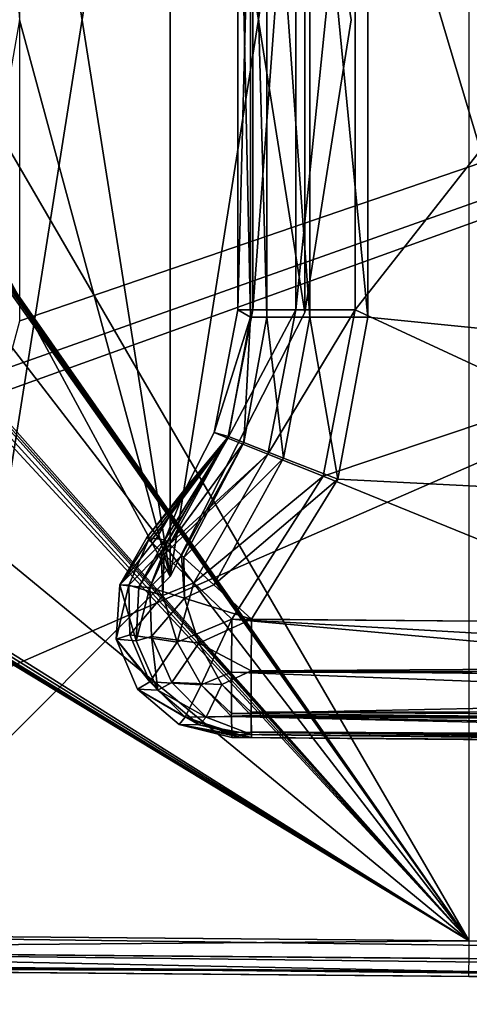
# Model space of a CAD drawing. Header units: millimetres. Extents: x -55 to 150, y -37 to 29.
# Tile 26 of 62: x 69.2 to 73, y -12.31 to -4. Entities that reach past the tile are written whole.
import ezdxf

# ---------------------------------------------------------------- set-up
doc = ezdxf.new("R2010")
doc.units = ezdxf.units.MM
doc.header["$LTSCALE"] = 81.481481
for name, color, linetype in [('128', 7, 'CONTINUOUS'), ('13', 7, 'CONTINUOUS'), ('134', 7, 'CONTINUOUS'), ('135', 7, 'CONTINUOUS'), ('136', 7, 'CONTINUOUS'), ('14', 7, 'CONTINUOUS'), ('15', 7, 'CONTINUOUS'), ('172', 7, 'CONTINUOUS'), ('174', 7, 'CONTINUOUS'), ('197', 7, 'CONTINUOUS'), ('198', 7, 'CONTINUOUS'), ('202', 7, 'CONTINUOUS'), ('206', 7, 'CONTINUOUS'), ('212', 7, 'CONTINUOUS'), ('213', 7, 'CONTINUOUS'), ('214', 7, 'CONTINUOUS'), ('69', 7, 'CONTINUOUS'), ('72', 7, 'CONTINUOUS'), ('84', 7, 'CONTINUOUS'), ('85', 7, 'CONTINUOUS'), ('97', 7, 'CONTINUOUS'), ('98', 7, 'CONTINUOUS')]:
    doc.layers.add(name, color=color, linetype=linetype)

msp = doc.modelspace()

# ---------------------------------------------------------------- linework, layer by layer
at = {"layer": '128', "color": 250, "linetype": 'Continuous', "true_color": 0x2f3335}
for points in [[(63.9987, -11.7, -12.6858), (100, -12.1642, -12.9598), (63.9986, -11.85, -12.6456), (63.9987, -11.7, -12.6858)], [(100, -12.0142, -13), (100, -12.1642, -12.9598), (63.9987, -11.7, -12.6858), (100, -12.0142, -13)], [(100, -12.1642, -12.9598), (100, -12.274, -12.85), (63.9986, -11.85, -12.6456), (100, -12.1642, -12.9598)], [(63.9986, -11.85, -12.6456), (100, -12.274, -12.85), (63.9991, -11.9599, -12.5357), (63.9986, -11.85, -12.6456)], [(100, -12.274, -12.85), (100, -12.3142, -12.7), (63.9991, -11.9599, -12.5357), (100, -12.274, -12.85)], [(100, -12.3142, -12.7), (64, -12, -12.3858), (63.9991, -11.9599, -12.5357), (100, -12.3142, -12.7)]]:
    msp.add_3dface(points, dxfattribs=at)
at = {"layer": '13', "color": 250, "linetype": 'Continuous', "true_color": 0x2f3335}
for points in [[(70.4721, 0.7023), (68.7023, -10.4721), (68.7023, 2.4721), (70.4721, 0.7023)], [(70.4721, -8.7023), (68.7023, -10.4721), (70.4721, 0.7023), (70.4721, -8.7023)], [(71.6085, -1.5279), (70.4721, -8.7023), (70.4721, 0.7023), (71.6085, -1.5279)], [(71.6085, -6.4721), (70.4721, -8.7023), (71.6085, -1.5279), (71.6085, -6.4721)], [(72, -4), (71.6085, -6.4721), (71.6085, -1.5279), (72, -4)]]:
    msp.add_3dface(points, dxfattribs=at)
at = {"layer": '134', "color": 250, "linetype": 'Continuous', "true_color": 0x2f3335}
for points in [[(71.1513, -1.4875, -9.7743), (71.1513, -6.5125, -9.7743), (71.2895, -6.5125, -10.2644), (71.1513, -1.4875, -9.7743)], [(71.2895, -1.4875, -10.2644), (71.1513, -1.4875, -9.7743), (71.2895, -6.5125, -10.2644), (71.2895, -1.4875, -10.2644)], [(71.6511, -1.4875, -10.6229), (71.2895, -1.4875, -10.2644), (71.6511, -6.5125, -10.6229), (71.6511, -1.4875, -10.6229)], [(71.6511, -6.5125, -10.6229), (71.2895, -1.4875, -10.2644), (71.2895, -6.5125, -10.2644), (71.6511, -6.5125, -10.6229)], [(72.1424, -6.5125, -10.7568), (72.1424, -1.4875, -10.7568), (71.6511, -1.4875, -10.6229), (72.1424, -6.5125, -10.7568)], [(72.1424, -6.5125, -10.7568), (71.6511, -1.4875, -10.6229), (71.6511, -6.5125, -10.6229), (72.1424, -6.5125, -10.7568)]]:
    msp.add_3dface(points, dxfattribs=at)
at = {"layer": '135', "color": 250, "linetype": 'Continuous', "true_color": 0x2f3335}
for points in [[(71.1513, -6.5125, -9.7743), (70.964, -7.5194, -9.7745), (71.0932, -7.5708, -10.2638), (71.1513, -6.5125, -9.7743)], [(71.2895, -6.5125, -10.2644), (71.1513, -6.5125, -9.7743), (71.0932, -7.5708, -10.2638), (71.2895, -6.5125, -10.2644)], [(71.2895, -6.5125, -10.2644), (71.0932, -7.5708, -10.2638), (71.4304, -7.702, -10.6213), (71.2895, -6.5125, -10.2644)], [(71.6511, -6.5125, -10.6229), (71.2895, -6.5125, -10.2644), (71.4304, -7.702, -10.6213), (71.6511, -6.5125, -10.6229)], [(71.8882, -7.8789, -10.7546), (71.6511, -6.5125, -10.6229), (71.4304, -7.702, -10.6213), (71.8882, -7.8789, -10.7546)], [(71.8882, -7.8789, -10.7546), (72.1424, -6.5125, -10.7568), (71.6511, -6.5125, -10.6229), (71.8882, -7.8789, -10.7546)], [(70.964, -7.5194, -9.7745), (70.427, -8.3914, -9.768), (70.4489, -8.413, -9.9953), (70.964, -7.5194, -9.7745)], [(70.4658, -8.429, -10.0732), (70.964, -7.5194, -9.7745), (70.4489, -8.413, -9.9953), (70.4658, -8.429, -10.0732)], [(70.964, -7.5194, -9.7745), (70.4658, -8.429, -10.0732), (71.0932, -7.5708, -10.2638), (70.964, -7.5194, -9.7745)], [(70.4658, -8.429, -10.0732), (70.5675, -8.5232, -10.3385), (71.0932, -7.5708, -10.2638), (70.4658, -8.429, -10.0732)], [(70.5675, -8.5232, -10.3385), (70.587, -8.5412, -10.3733), (71.0932, -7.5708, -10.2638), (70.5675, -8.5232, -10.3385)], [(71.0932, -7.5708, -10.2638), (70.587, -8.5412, -10.3733), (71.4304, -7.702, -10.6213), (71.0932, -7.5708, -10.2638)], [(70.587, -8.5412, -10.3733), (70.8406, -8.773, -10.6477), (71.4304, -7.702, -10.6213), (70.587, -8.5412, -10.3733)], [(70.8406, -8.773, -10.6477), (71.8882, -7.8789, -10.7546), (71.4304, -7.702, -10.6213), (70.8406, -8.773, -10.6477)], [(71.1594, -9.0624, -10.7482), (71.8882, -7.8789, -10.7546), (70.8406, -8.773, -10.6477), (71.1594, -9.0624, -10.7482)]]:
    msp.add_3dface(points, dxfattribs=at)
at = {"layer": '136', "color": 250, "linetype": 'Continuous', "true_color": 0x2f3335}
for points in [[(100.2157, -9.316, -11.0018), (71.1594, -9.0624, -10.7482), (71.1565, -9.4983, -10.6482), (100.2157, -9.316, -11.0018)], [(100.2157, -9.316, -11.0018), (71.1565, -9.4983, -10.6482), (100.2193, -9.5777, -10.967), (100.2157, -9.316, -11.0018)], [(71.1565, -9.4983, -10.6482), (71.1559, -9.8464, -10.369), (100.2215, -9.8181, -10.8667), (71.1565, -9.4983, -10.6482)], [(100.2193, -9.5777, -10.967), (71.1565, -9.4983, -10.6482), (100.2215, -9.8181, -10.8667), (100.2193, -9.5777, -10.967)], [(100.2215, -9.8181, -10.8667), (71.1559, -9.8464, -10.369), (100.2222, -10.0243, -10.7078), (100.2215, -9.8181, -10.8667)], [(71.1559, -9.8464, -10.369), (71.1559, -9.876, -10.3297), (100.2222, -10.0243, -10.7078), (71.1559, -9.8464, -10.369)], [(100.2222, -10.0243, -10.7078), (71.1559, -9.876, -10.3297), (100.2215, -10.1825, -10.5011), (100.2222, -10.0243, -10.7078)], [(71.1559, -9.876, -10.3297), (71.1571, -10.0129, -10.059), (100.2215, -10.1825, -10.5011), (71.1559, -9.876, -10.3297)], [(100.2215, -10.1825, -10.5011), (71.1571, -10.0129, -10.059), (100.2192, -10.282, -10.2604), (100.2215, -10.1825, -10.5011)], [(71.1571, -10.0129, -10.059), (71.1576, -10.0358, -9.9774), (100.2192, -10.282, -10.2604), (71.1571, -10.0129, -10.059)], [(71.1576, -10.0358, -9.9774), (71.1594, -10.0624, -9.7483), (100.2192, -10.282, -10.2604), (71.1576, -10.0358, -9.9774)], [(71.1594, -10.0624, -9.7483), (100.2157, -10.316, -10.0018), (100.2192, -10.282, -10.2604), (71.1594, -10.0624, -9.7483)]]:
    msp.add_3dface(points, dxfattribs=at)
at = {"layer": '14', "color": 250, "linetype": 'Continuous', "true_color": 0x2f3335}
for points in [[(70.4721, -8.7023, 13), (68.7023, 2.4721, 13), (69.2, -4, 13), (70.4721, -8.7023, 13)], [(70.4721, 0.7023, 13), (68.7023, 2.4721, 13), (70.4721, -8.7023, 13), (70.4721, 0.7023, 13)], [(71.6085, -1.5279, 13), (70.4721, 0.7023, 13), (71.6085, -6.4721, 13), (71.6085, -1.5279, 13)], [(71.6085, -6.4721, 13), (70.4721, 0.7023, 13), (70.4721, -8.7023, 13), (71.6085, -6.4721, 13)], [(72, -4, 13), (71.6085, -1.5279, 13), (71.6085, -6.4721, 13), (72, -4, 13)], [(68.8864, -5.7785, 13), (70.4721, -8.7023, 13), (69.2, -4, 13), (68.8864, -5.7785, 13)], [(68.7023, -10.4721, 13), (70.4721, -8.7023, 13), (68.8864, -5.7785, 13), (68.7023, -10.4721, 13)]]:
    msp.add_3dface(points, dxfattribs=at)
at = {"layer": '15', "color": 250, "linetype": 'Continuous', "true_color": 0x2f3335}
for points in [[(72, -4), (71.6085, -1.5279), (72, -4, 13), (72, -4)], [(71.6085, -1.5279), (71.6085, -1.5279, 13), (72, -4, 13), (71.6085, -1.5279)], [(71.6085, -6.4721), (72, -4), (71.6085, -6.4721, 13), (71.6085, -6.4721)], [(72, -4), (72, -4, 13), (71.6085, -6.4721, 13), (72, -4)], [(71.6085, -6.4721), (71.6085, -6.4721, 13), (70.4721, -8.7023, 13), (71.6085, -6.4721)], [(70.4721, -8.7023), (71.6085, -6.4721), (70.4721, -8.7023, 13), (70.4721, -8.7023)], [(70.4721, -8.7023), (70.4721, -8.7023, 13), (68.7023, -10.4721, 13), (70.4721, -8.7023)], [(68.7023, -10.4721), (70.4721, -8.7023), (68.7023, -10.4721, 13), (68.7023, -10.4721)]]:
    msp.add_3dface(points, dxfattribs=at)
at = {"layer": '172', "color": 250, "linetype": 'Continuous', "true_color": 0x2f3335}
for points in [[(70.3549, -8.3829, -6.7753), (70.2764, -8.3738, -3.5371), (70.0457, -8.7715, -3.5432), (70.3549, -8.3829, -6.7753)], [(70.427, -8.3914, -9.768), (70.3549, -8.3829, -6.7753), (70.0457, -8.7715, -3.5432), (70.427, -8.3914, -9.768)], [(70.427, -8.3914, -9.768), (70.0457, -8.7715, -3.5432), (70.2063, -8.7899, -9.7737), (70.427, -8.3914, -9.768)], [(70.0457, -8.7715, -3.5432), (70.0174, -9.2304, -3.5439), (70.1852, -9.2449, -9.7742), (70.0457, -8.7715, -3.5432)], [(70.2063, -8.7899, -9.7737), (70.0457, -8.7715, -3.5432), (70.1852, -9.2449, -9.7742), (70.2063, -8.7899, -9.7737)], [(70.0174, -9.2304, -3.5439), (70.1973, -9.6535, -3.539), (70.3681, -9.662, -9.7692), (70.0174, -9.2304, -3.5439)], [(70.1852, -9.2449, -9.7742), (70.0174, -9.2304, -3.5439), (70.3681, -9.662, -9.7692), (70.1852, -9.2449, -9.7742)], [(70.1973, -9.6535, -3.539), (70.5475, -9.9514, -3.5295), (70.7169, -9.9548, -9.76), (70.1973, -9.6535, -3.539)], [(70.3681, -9.662, -9.7692), (70.1973, -9.6535, -3.539), (70.7169, -9.9548, -9.76), (70.3681, -9.662, -9.7692)], [(70.5475, -9.9514, -3.5295), (71.1594, -10.0624, -9.7483), (70.7169, -9.9548, -9.76), (70.5475, -9.9514, -3.5295)], [(71.0802, -10.0617, -6.755), (71.1594, -10.0624, -9.7483), (70.5475, -9.9514, -3.5295), (71.0802, -10.0617, -6.755)], [(70.9938, -10.061, -3.5175), (71.0802, -10.0617, -6.755), (70.5475, -9.9514, -3.5295), (70.9938, -10.061, -3.5175)]]:
    msp.add_3dface(points, dxfattribs=at)
at = {"layer": '174', "color": 250, "linetype": 'Continuous', "true_color": 0x2f3335}
for points in [[(70.4489, -8.413, -9.9953), (70.427, -8.3914, -9.768), (70.2063, -8.7899, -9.7737), (70.4489, -8.413, -9.9953)], [(70.4489, -8.413, -9.9953), (70.2063, -8.7899, -9.7737), (70.2992, -8.7943, -10.1644), (70.4489, -8.413, -9.9953)], [(70.4658, -8.429, -10.0732), (70.4489, -8.413, -9.9953), (70.2992, -8.7943, -10.1644), (70.4658, -8.429, -10.0732)], [(70.5675, -8.5232, -10.3385), (70.4658, -8.429, -10.0732), (70.2992, -8.7943, -10.1644), (70.5675, -8.5232, -10.3385)], [(70.593, -8.8839, -10.5466), (70.5675, -8.5232, -10.3385), (70.2992, -8.7943, -10.1644), (70.593, -8.8839, -10.5466)], [(70.587, -8.5412, -10.3733), (70.5675, -8.5232, -10.3385), (70.593, -8.8839, -10.5466), (70.587, -8.5412, -10.3733)], [(70.8406, -8.773, -10.6477), (70.587, -8.5412, -10.3733), (70.593, -8.8839, -10.5466), (70.8406, -8.773, -10.6477)], [(70.2063, -8.7899, -9.7737), (70.1852, -9.2449, -9.7742), (70.2992, -8.7943, -10.1644), (70.2063, -8.7899, -9.7737)], [(70.1852, -9.2449, -9.7742), (70.3157, -9.2086, -10.2503), (70.2992, -8.7943, -10.1644), (70.1852, -9.2449, -9.7742)], [(70.3157, -9.2086, -10.2503), (70.593, -8.8839, -10.5466), (70.2992, -8.7943, -10.1644), (70.3157, -9.2086, -10.2503)], [(71.1594, -9.0624, -10.7482), (70.8406, -8.773, -10.6477), (70.593, -8.8839, -10.5466), (71.1594, -9.0624, -10.7482)], [(70.7139, -9.2648, -10.6159), (70.593, -8.8839, -10.5466), (70.3157, -9.2086, -10.2503), (70.7139, -9.2648, -10.6159)], [(70.7139, -9.2648, -10.6159), (71.1594, -9.0624, -10.7482), (70.593, -8.8839, -10.5466), (70.7139, -9.2648, -10.6159)], [(71.1565, -9.4983, -10.6482), (71.1594, -9.0624, -10.7482), (70.7139, -9.2648, -10.6159), (71.1565, -9.4983, -10.6482)], [(70.1852, -9.2449, -9.7742), (70.3681, -9.662, -9.7692), (70.3157, -9.2086, -10.2503), (70.1852, -9.2449, -9.7742)], [(70.485, -9.5968, -10.2461), (70.7139, -9.2648, -10.6159), (70.3157, -9.2086, -10.2503), (70.485, -9.5968, -10.2461)], [(70.3681, -9.662, -9.7692), (70.485, -9.5968, -10.2461), (70.3157, -9.2086, -10.2503), (70.3681, -9.662, -9.7692)], [(70.9096, -9.6125, -10.5424), (70.7139, -9.2648, -10.6159), (70.485, -9.5968, -10.2461), (70.9096, -9.6125, -10.5424)], [(70.9096, -9.6125, -10.5424), (71.1565, -9.4983, -10.6482), (70.7139, -9.2648, -10.6159), (70.9096, -9.6125, -10.5424)], [(71.1559, -9.8464, -10.369), (71.1565, -9.4983, -10.6482), (70.9096, -9.6125, -10.5424), (71.1559, -9.8464, -10.369)], [(70.3681, -9.662, -9.7692), (70.7769, -9.8891, -10.1527), (70.485, -9.5968, -10.2461), (70.3681, -9.662, -9.7692)], [(70.7769, -9.8891, -10.1527), (70.9096, -9.6125, -10.5424), (70.485, -9.5968, -10.2461), (70.7769, -9.8891, -10.1527)], [(71.1559, -9.876, -10.3297), (70.9096, -9.6125, -10.5424), (70.7769, -9.8891, -10.1527), (71.1559, -9.876, -10.3297)], [(71.1559, -9.876, -10.3297), (71.1559, -9.8464, -10.369), (70.9096, -9.6125, -10.5424), (71.1559, -9.876, -10.3297)], [(70.3681, -9.662, -9.7692), (70.7169, -9.9548, -9.76), (70.7769, -9.8891, -10.1527), (70.3681, -9.662, -9.7692)], [(70.7169, -9.9548, -9.76), (71.1576, -10.0358, -9.9774), (70.7769, -9.8891, -10.1527), (70.7169, -9.9548, -9.76)], [(71.1576, -10.0358, -9.9774), (71.1559, -9.876, -10.3297), (70.7769, -9.8891, -10.1527), (71.1576, -10.0358, -9.9774)], [(71.1576, -10.0358, -9.9774), (71.1571, -10.0129, -10.059), (71.1559, -9.876, -10.3297), (71.1576, -10.0358, -9.9774)], [(71.1594, -10.0624, -9.7483), (71.1576, -10.0358, -9.9774), (70.7169, -9.9548, -9.76), (71.1594, -10.0624, -9.7483)]]:
    msp.add_3dface(points, dxfattribs=at)
at = {"layer": '197', "color": 250, "linetype": 'Continuous', "true_color": 0x2f3335}
for points in [[(72.9978, -11.7785, -0.5), (72.9978, 3.7785, -0.5), (64.0013, 3.7, -0.5), (72.9978, -11.7785, -0.5)], [(66.8081, -2.9171, -0.5), (72.9978, -11.7785, -0.5), (64.0013, 3.7, -0.5), (66.8081, -2.9171, -0.5)], [(66.8081, -2.9171, -0.5), (66.8309, -2.9828, -0.5), (72.9978, -11.7785, -0.5), (66.8081, -2.9171, -0.5)], [(66.8309, -2.9828, -0.5), (66.849, -3.05, -0.5), (72.9978, -11.7785, -0.5), (66.8309, -2.9828, -0.5)], [(66.849, -3.05, -0.5), (66.8673, -3.1175, -0.5), (72.9978, -11.7785, -0.5), (66.849, -3.05, -0.5)], [(66.8673, -3.1175, -0.5), (67, -4, -0.5), (72.9978, -11.7785, -0.5), (66.8673, -3.1175, -0.5)], [(67, -4, -0.5), (66.8673, -4.8825, -0.5), (72.9978, -11.7785, -0.5), (67, -4, -0.5)], [(66.8673, -4.8825, -0.5), (66.8576, -4.9161, -0.5), (72.9978, -11.7785, -0.5), (66.8673, -4.8825, -0.5)], [(66.849, -4.95, -0.5), (66.8309, -5.0172, -0.5), (72.9978, -11.7785, -0.5), (66.849, -4.95, -0.5)], [(66.8576, -4.9161, -0.5), (66.849, -4.95, -0.5), (72.9978, -11.7785, -0.5), (66.8576, -4.9161, -0.5)], [(66.8309, -5.0172, -0.5), (66.8081, -5.0829, -0.5), (72.9978, -11.7785, -0.5), (66.8309, -5.0172, -0.5)], [(66.8081, -5.0829, -0.5), (66.1282, -6.1282, -0.5), (72.9978, -11.7785, -0.5), (66.8081, -5.0829, -0.5)], [(66.1282, -6.1282, -0.5), (65.0829, -6.8081, -0.5), (72.9978, -11.7785, -0.5), (66.1282, -6.1282, -0.5)], [(65.0829, -6.8081, -0.5), (65.0172, -6.8309, -0.5), (72.9978, -11.7785, -0.5), (65.0829, -6.8081, -0.5)], [(72.9978, -11.7785, -0.5), (64.8825, -6.8673, -0.5), (64.0013, -11.7, -0.5), (72.9978, -11.7785, -0.5)], [(64.9161, -6.8576, -0.5), (64.8825, -6.8673, -0.5), (72.9978, -11.7785, -0.5), (64.9161, -6.8576, -0.5)], [(64.95, -6.849, -0.5), (64.9161, -6.8576, -0.5), (72.9978, -11.7785, -0.5), (64.95, -6.849, -0.5)], [(65.0172, -6.8309, -0.5), (64.95, -6.849, -0.5), (72.9978, -11.7785, -0.5), (65.0172, -6.8309, -0.5)]]:
    msp.add_3dface(points, dxfattribs=at)
at = {"layer": '198', "color": 250, "linetype": 'Continuous', "true_color": 0x2f3335}
for points in [[(72.9978, -11.7785, -0.5), (64.0013, -11.7, -0.5), (64.0004, -11.85, -0.5402), (72.9978, -11.7785, -0.5)], [(72.9978, -11.7785, -0.5), (64.0004, -11.85, -0.5402), (72.9965, -11.9285, -0.5402), (72.9978, -11.7785, -0.5)], [(64.0004, -11.85, -0.5402), (63.9999, -11.9599, -0.6501), (72.9956, -12.0383, -0.65), (64.0004, -11.85, -0.5402)], [(72.9965, -11.9285, -0.5402), (64.0004, -11.85, -0.5402), (72.9956, -12.0383, -0.65), (72.9965, -11.9285, -0.5402)], [(63.9999, -11.9599, -0.6501), (64, -12, -0.8), (72.9956, -12.0383, -0.65), (63.9999, -11.9599, -0.6501)], [(64, -12, -0.8), (72.9952, -12.0785, -0.8), (72.9956, -12.0383, -0.65), (64, -12, -0.8)]]:
    msp.add_3dface(points, dxfattribs=at)
at = {"layer": '202', "color": 250, "linetype": 'Continuous', "true_color": 0x2f3335}
for points in [[(73.0905, -2.9116, -2.4993), (73.0923, -5.1022, -2.4993), (72.0334, -1.5505, -2.5085), (73.0905, -2.9116, -2.4993)], [(72.0334, -1.5505, -2.5085), (73.0923, -5.1022, -2.4993), (72.0334, -6.4495, -2.5085), (72.0334, -1.5505, -2.5085)], [(73.0923, -5.1022, -2.4993), (73.6777, -7.2133, -2.4942), (72.0334, -6.4495, -2.5085), (73.0923, -5.1022, -2.4993)], [(72.0334, -6.4495, -2.5085), (73.6777, -7.2133, -2.4942), (71.7639, -7.8549, -2.5109), (72.0334, -6.4495, -2.5085)], [(73.6777, -7.2133, -2.4942), (74.806, -9.0943, -2.4843), (71.7639, -7.8549, -2.5109), (73.6777, -7.2133, -2.4942)], [(71.7639, -7.8549, -2.5109), (74.806, -9.0943, -2.4843), (70.9938, -9.061, -2.5176), (71.7639, -7.8549, -2.5109)]]:
    msp.add_3dface(points, dxfattribs=at)
at = {"layer": '206', "color": 250, "linetype": 'Continuous', "true_color": 0x2f3335}
for points in [[(70.9938, -9.061, -2.5176), (76.073, -9.5225, -2.5644), (70.9909, -9.5086, -2.6234), (70.9938, -9.061, -2.5176)], [(70.9938, -9.061, -2.5176), (74.806, -9.0943, -2.4843), (75.3813, -9.3115, -2.5021), (70.9938, -9.061, -2.5176)], [(76.073, -9.5225, -2.5644), (70.9938, -9.061, -2.5176), (75.3813, -9.3115, -2.5021), (76.073, -9.5225, -2.5644)], [(70.9909, -9.5086, -2.6234), (76.9663, -9.7351, -2.6825), (70.9903, -9.8597, -2.916), (70.9909, -9.5086, -2.6234)], [(76.073, -9.5225, -2.5644), (76.9663, -9.7351, -2.6825), (70.9909, -9.5086, -2.6234), (76.073, -9.5225, -2.5644)], [(76.9663, -9.7351, -2.6825), (78.1044, -9.9318, -2.8674), (70.9903, -9.8597, -2.916), (76.9663, -9.7351, -2.6825)], [(70.9903, -9.8597, -2.916), (78.1044, -9.9318, -2.8674), (70.9904, -9.8837, -2.9492), (70.9903, -9.8597, -2.916)], [(78.1044, -9.9318, -2.8674), (78.7706, -10.015, -2.9863), (70.9904, -9.8837, -2.9492), (78.1044, -9.9318, -2.8674)], [(70.9904, -9.8837, -2.9492), (79.4966, -10.0819, -3.1215), (70.9916, -10.0154, -3.2193), (70.9904, -9.8837, -2.9492)], [(78.7706, -10.015, -2.9863), (79.4966, -10.0819, -3.1215), (70.9904, -9.8837, -2.9492), (78.7706, -10.015, -2.9863)], [(70.9916, -10.0154, -3.2193), (80.2697, -10.1278, -3.2693), (70.9921, -10.0351, -3.2915), (70.9916, -10.0154, -3.2193)], [(79.4966, -10.0819, -3.1215), (80.2697, -10.1278, -3.2693), (70.9916, -10.0154, -3.2193), (79.4966, -10.0819, -3.1215)], [(80.2697, -10.1278, -3.2693), (81.0957, -10.1491, -3.4294), (70.9921, -10.0351, -3.2915), (80.2697, -10.1278, -3.2693)], [(81.0957, -10.1491, -3.4294), (70.9938, -10.061, -3.5175), (70.9921, -10.0351, -3.2915), (81.0957, -10.1491, -3.4294)]]:
    msp.add_3dface(points, dxfattribs=at)
at = {"layer": '212', "color": 250, "linetype": 'Continuous', "true_color": 0x2f3335}
for points in [[(71.0422, -6.4495, -3.5259), (71.1689, -1.5505, -3.0211), (71.1689, -6.4495, -3.0211), (71.0422, -6.4495, -3.5259)], [(71.0422, -6.4495, -3.5259), (71.0422, -1.5505, -3.5259), (71.1689, -1.5505, -3.0211), (71.0422, -6.4495, -3.5259)], [(71.1689, -6.4495, -3.0211), (71.532, -1.5505, -2.6483), (71.532, -6.4495, -2.6483), (71.1689, -6.4495, -3.0211)], [(71.1689, -1.5505, -3.0211), (71.532, -1.5505, -2.6483), (71.1689, -6.4495, -3.0211), (71.1689, -1.5505, -3.0211)], [(71.532, -1.5505, -2.6483), (72.0334, -1.5505, -2.5085), (71.532, -6.4495, -2.6483), (71.532, -1.5505, -2.6483)], [(72.0334, -1.5505, -2.5085), (72.0334, -6.4495, -2.5085), (71.532, -6.4495, -2.6483), (72.0334, -1.5505, -2.5085)]]:
    msp.add_3dface(points, dxfattribs=at)
at = {"layer": '213', "color": 250, "linetype": 'Continuous', "true_color": 0x2f3335}
for points in [[(70.8438, -7.4851, -3.5308), (71.1689, -6.4495, -3.0211), (70.9601, -7.5332, -3.0247), (70.8438, -7.4851, -3.5308)], [(70.8438, -7.4851, -3.5308), (71.0422, -6.4495, -3.5259), (71.1689, -6.4495, -3.0211), (70.8438, -7.4851, -3.5308)], [(71.1689, -6.4495, -3.0211), (71.532, -6.4495, -2.6483), (70.9601, -7.5332, -3.0247), (71.1689, -6.4495, -3.0211)], [(70.9601, -7.5332, -3.0247), (71.532, -6.4495, -2.6483), (71.2974, -7.6687, -2.6509), (70.9601, -7.5332, -3.0247)], [(71.532, -6.4495, -2.6483), (72.0334, -6.4495, -2.5085), (71.2974, -7.6687, -2.6509), (71.532, -6.4495, -2.6483)], [(72.0334, -6.4495, -2.5085), (71.7639, -7.8549, -2.5109), (71.2974, -7.6687, -2.6509), (72.0334, -6.4495, -2.5085)], [(70.2764, -8.3738, -3.5371), (70.6069, -7.9492, -3.5338), (70.9601, -7.5332, -3.0247), (70.2764, -8.3738, -3.5371)], [(70.2764, -8.3738, -3.5371), (70.9601, -7.5332, -3.0247), (70.291, -8.3895, -3.3106), (70.2764, -8.3738, -3.5371)], [(70.291, -8.3895, -3.3106), (70.9601, -7.5332, -3.0247), (70.3069, -8.4053, -3.2241), (70.291, -8.3895, -3.3106)], [(70.3069, -8.4053, -3.2241), (70.9601, -7.5332, -3.0247), (70.3964, -8.4921, -2.9618), (70.3069, -8.4053, -3.2241)], [(70.9601, -7.5332, -3.0247), (71.2974, -7.6687, -2.6509), (70.3964, -8.4921, -2.9618), (70.9601, -7.5332, -3.0247)], [(70.6069, -7.9492, -3.5338), (70.8438, -7.4851, -3.5308), (70.9601, -7.5332, -3.0247), (70.6069, -7.9492, -3.5338)], [(70.3964, -8.4921, -2.9618), (71.2974, -7.6687, -2.6509), (70.4206, -8.5155, -2.9145), (70.3964, -8.4921, -2.9618)], [(70.4206, -8.5155, -2.9145), (71.2974, -7.6687, -2.6509), (70.6722, -8.7558, -2.6244), (70.4206, -8.5155, -2.9145)], [(71.2974, -7.6687, -2.6509), (71.7639, -7.8549, -2.5109), (70.6722, -8.7558, -2.6244), (71.2974, -7.6687, -2.6509)], [(71.7639, -7.8549, -2.5109), (70.9938, -9.061, -2.5176), (70.6722, -8.7558, -2.6244), (71.7639, -7.8549, -2.5109)]]:
    msp.add_3dface(points, dxfattribs=at)
at = {"layer": '214', "color": 250, "linetype": 'Continuous', "true_color": 0x2f3335}
for points in [[(70.0457, -8.7715, -3.5432), (70.2764, -8.3738, -3.5371), (70.291, -8.3895, -3.3106), (70.0457, -8.7715, -3.5432)], [(70.0457, -8.7715, -3.5432), (70.291, -8.3895, -3.3106), (70.1227, -8.7738, -3.139), (70.0457, -8.7715, -3.5432)], [(70.291, -8.3895, -3.3106), (70.3964, -8.4921, -2.9618), (70.1227, -8.7738, -3.139), (70.291, -8.3895, -3.3106)], [(70.291, -8.3895, -3.3106), (70.3069, -8.4053, -3.2241), (70.3964, -8.4921, -2.9618), (70.291, -8.3895, -3.3106)], [(70.1227, -8.7738, -3.139), (70.3964, -8.4921, -2.9618), (70.4106, -8.8632, -2.7362), (70.1227, -8.7738, -3.139)], [(70.3964, -8.4921, -2.9618), (70.4206, -8.5155, -2.9145), (70.4106, -8.8632, -2.7362), (70.3964, -8.4921, -2.9618)], [(70.4206, -8.5155, -2.9145), (70.6722, -8.7558, -2.6244), (70.4106, -8.8632, -2.7362), (70.4206, -8.5155, -2.9145)], [(70.0174, -9.2304, -3.5439), (70.0457, -8.7715, -3.5432), (70.1227, -8.7738, -3.139), (70.0174, -9.2304, -3.5439)], [(70.1301, -9.195, -3.0475), (70.0174, -9.2304, -3.5439), (70.1227, -8.7738, -3.139), (70.1301, -9.195, -3.0475)], [(70.1301, -9.195, -3.0475), (70.1227, -8.7738, -3.139), (70.4106, -8.8632, -2.7362), (70.1301, -9.195, -3.0475)], [(70.4106, -8.8632, -2.7362), (70.6722, -8.7558, -2.6244), (70.5304, -9.257, -2.6581), (70.4106, -8.8632, -2.7362)], [(70.6722, -8.7558, -2.6244), (70.9938, -9.061, -2.5176), (70.5304, -9.257, -2.6581), (70.6722, -8.7558, -2.6244)], [(70.1301, -9.195, -3.0475), (70.4106, -8.8632, -2.7362), (70.5304, -9.257, -2.6581), (70.1301, -9.195, -3.0475)], [(70.5304, -9.257, -2.6581), (70.9938, -9.061, -2.5176), (70.7332, -9.6165, -2.7309), (70.5304, -9.257, -2.6581)], [(70.9938, -9.061, -2.5176), (70.9909, -9.5086, -2.6234), (70.7332, -9.6165, -2.7309), (70.9938, -9.061, -2.5176)], [(70.2997, -9.5913, -3.0434), (70.0174, -9.2304, -3.5439), (70.1301, -9.195, -3.0475), (70.2997, -9.5913, -3.0434)], [(70.2997, -9.5913, -3.0434), (70.1301, -9.195, -3.0475), (70.5304, -9.257, -2.6581), (70.2997, -9.5913, -3.0434)], [(70.1973, -9.6535, -3.539), (70.0174, -9.2304, -3.5439), (70.2997, -9.5913, -3.0434), (70.1973, -9.6535, -3.539)], [(70.2997, -9.5913, -3.0434), (70.5304, -9.257, -2.6581), (70.7332, -9.6165, -2.7309), (70.2997, -9.5913, -3.0434)], [(70.9909, -9.5086, -2.6234), (70.9903, -9.8597, -2.916), (70.7332, -9.6165, -2.7309), (70.9909, -9.5086, -2.6234)], [(70.6, -9.8891, -3.1275), (70.1973, -9.6535, -3.539), (70.2997, -9.5913, -3.0434), (70.6, -9.8891, -3.1275)], [(70.6, -9.8891, -3.1275), (70.2997, -9.5913, -3.0434), (70.7332, -9.6165, -2.7309), (70.6, -9.8891, -3.1275)], [(70.9904, -9.8837, -2.9492), (70.6, -9.8891, -3.1275), (70.7332, -9.6165, -2.7309), (70.9904, -9.8837, -2.9492)], [(70.9903, -9.8597, -2.916), (70.9904, -9.8837, -2.9492), (70.7332, -9.6165, -2.7309), (70.9903, -9.8597, -2.916)], [(70.5475, -9.9514, -3.5295), (70.1973, -9.6535, -3.539), (70.6, -9.8891, -3.1275), (70.5475, -9.9514, -3.5295)], [(70.9921, -10.0351, -3.2915), (70.5475, -9.9514, -3.5295), (70.6, -9.8891, -3.1275), (70.9921, -10.0351, -3.2915)], [(70.9904, -9.8837, -2.9492), (70.9916, -10.0154, -3.2193), (70.6, -9.8891, -3.1275), (70.9904, -9.8837, -2.9492)], [(70.9916, -10.0154, -3.2193), (70.9921, -10.0351, -3.2915), (70.6, -9.8891, -3.1275), (70.9916, -10.0154, -3.2193)], [(70.9938, -10.061, -3.5175), (70.5475, -9.9514, -3.5295), (70.9921, -10.0351, -3.2915), (70.9938, -10.061, -3.5175)]]:
    msp.add_3dface(points, dxfattribs=at)
at = {"layer": '69', "color": 250, "linetype": 'Continuous', "true_color": 0x2f3335}
for points in [[(64, -12, -12.3858), (100, -12.3142, -12.7), (64, -12, -0.8), (64, -12, -12.3858)], [(64, -12, -0.8), (100, -12.3142, -12.7), (72.9952, -12.0785, -0.8), (64, -12, -0.8)], [(72.9952, -12.0785, -0.8), (100, -12.3142, -12.7), (72.9987, -12.0785, -0.8), (72.9952, -12.0785, -0.8)]]:
    msp.add_3dface(points, dxfattribs=at)
at = {"layer": '72', "color": 250, "linetype": 'Continuous', "true_color": 0x2f3335}
for points in [[(100, 4.0142, -13), (100, -12.0142, -13), (63.9987, -11.7, -12.6858), (100, 4.0142, -13)], [(68.8026, -7.2346, -12.7277), (100, 4.0142, -13), (63.9987, -11.7, -12.6858), (68.8026, -7.2346, -12.7277)], [(100, 4.0142, -13), (68.8026, -7.2346, -12.7277), (69.0954, -6.9418, -12.7303), (100, 4.0142, -13)], [(69.2026, -6.5419, -12.7312), (100, 4.0142, -13), (69.0954, -6.9418, -12.7303), (69.2026, -6.5419, -12.7312)], [(69.2026, -1.4581, -12.7312), (100, 4.0142, -13), (69.2026, -6.5419, -12.7312), (69.2026, -1.4581, -12.7312)]]:
    msp.add_3dface(points, dxfattribs=at)
at = {"layer": '84', "color": 250, "linetype": 'Continuous', "true_color": 0x2f3335}
for points in [[(71.0802, -10.0617, -6.755), (70.9938, -10.061, -3.5175), (81.0957, -10.1491, -3.4294), (71.0802, -10.0617, -6.755)], [(71.1594, -10.0624, -9.7483), (71.0802, -10.0617, -6.755), (81.0957, -10.1491, -3.4294), (71.1594, -10.0624, -9.7483)], [(100.2157, -10.316, -10.0018), (71.1594, -10.0624, -9.7483), (100.2157, -10.316, -5.6955), (100.2157, -10.316, -10.0018)], [(100.2157, -10.316, -5.6955), (71.1594, -10.0624, -9.7483), (94.0082, -10.2618, -5.5872), (100.2157, -10.316, -5.6955)], [(94.0082, -10.2618, -5.5872), (71.1594, -10.0624, -9.7483), (92.1237, -10.2454, -5.2247), (94.0082, -10.2618, -5.5872)], [(92.1237, -10.2454, -5.2247), (71.1594, -10.0624, -9.7483), (90.4728, -10.2309, -4.2458), (92.1237, -10.2454, -5.2247)], [(90.4728, -10.2309, -4.2458), (71.1594, -10.0624, -9.7483), (89.2504, -10.2203, -2.7659), (90.4728, -10.2309, -4.2458)], [(89.2504, -10.2203, -2.7659), (71.1594, -10.0624, -9.7483), (88.6009, -10.2146, -0.9597), (89.2504, -10.2203, -2.7659)], [(88.6009, -10.2146, -0.9597), (71.1594, -10.0624, -9.7483), (88.6009, -10.2146, 0.9597), (88.6009, -10.2146, -0.9597)], [(88.6009, -10.2146, 0.9597), (71.1594, -10.0624, -9.7483), (81.0957, -10.1491, -3.4294), (88.6009, -10.2146, 0.9597)]]:
    msp.add_3dface(points, dxfattribs=at)
at = {"layer": '85', "color": 250, "linetype": 'Continuous', "true_color": 0x2f3335}
for points in [[(71.1594, 1.0624, -10.7482), (100.2157, -9.316, -11.0018), (100.2157, 1.316, -11.0018), (71.1594, 1.0624, -10.7482)], [(71.8882, -0.1211, -10.7546), (100.2157, -9.316, -11.0018), (71.1594, 1.0624, -10.7482), (71.8882, -0.1211, -10.7546)], [(72.1424, -1.4875, -10.7568), (100.2157, -9.316, -11.0018), (71.8882, -0.1211, -10.7546), (72.1424, -1.4875, -10.7568)], [(72.1424, -6.5125, -10.7568), (100.2157, -9.316, -11.0018), (72.1424, -1.4875, -10.7568), (72.1424, -6.5125, -10.7568)], [(71.8882, -7.8789, -10.7546), (100.2157, -9.316, -11.0018), (72.1424, -6.5125, -10.7568), (71.8882, -7.8789, -10.7546)], [(71.1594, -9.0624, -10.7482), (100.2157, -9.316, -11.0018), (71.8882, -7.8789, -10.7546), (71.1594, -9.0624, -10.7482)]]:
    msp.add_3dface(points, dxfattribs=at)
at = {"layer": '97', "color": 250, "linetype": 'Continuous', "true_color": 0x2f3335}
for points in [[(71.0422, -1.5505, -3.5259), (71.1513, -6.5125, -9.7743), (71.1513, -1.4875, -9.7743), (71.0422, -1.5505, -3.5259)], [(71.0422, -6.4495, -3.5259), (71.1513, -6.5125, -9.7743), (71.0422, -1.5505, -3.5259), (71.0422, -6.4495, -3.5259)]]:
    msp.add_3dface(points, dxfattribs=at)
at = {"layer": '98', "color": 250, "linetype": 'Continuous', "true_color": 0x2f3335}
for points in [[(71.1513, -6.5125, -9.7743), (71.0422, -6.4495, -3.5259), (70.8438, -7.4851, -3.5308), (71.1513, -6.5125, -9.7743)], [(71.1513, -6.5125, -9.7743), (70.8438, -7.4851, -3.5308), (70.964, -7.5194, -9.7745), (71.1513, -6.5125, -9.7743)], [(70.6069, -7.9492, -3.5338), (70.427, -8.3914, -9.768), (70.964, -7.5194, -9.7745), (70.6069, -7.9492, -3.5338)], [(70.8438, -7.4851, -3.5308), (70.6069, -7.9492, -3.5338), (70.964, -7.5194, -9.7745), (70.8438, -7.4851, -3.5308)], [(70.2764, -8.3738, -3.5371), (70.3549, -8.3829, -6.7753), (70.6069, -7.9492, -3.5338), (70.2764, -8.3738, -3.5371)], [(70.3549, -8.3829, -6.7753), (70.427, -8.3914, -9.768), (70.6069, -7.9492, -3.5338), (70.3549, -8.3829, -6.7753)]]:
    msp.add_3dface(points, dxfattribs=at)

doc.saveas('drawing.dxf')
